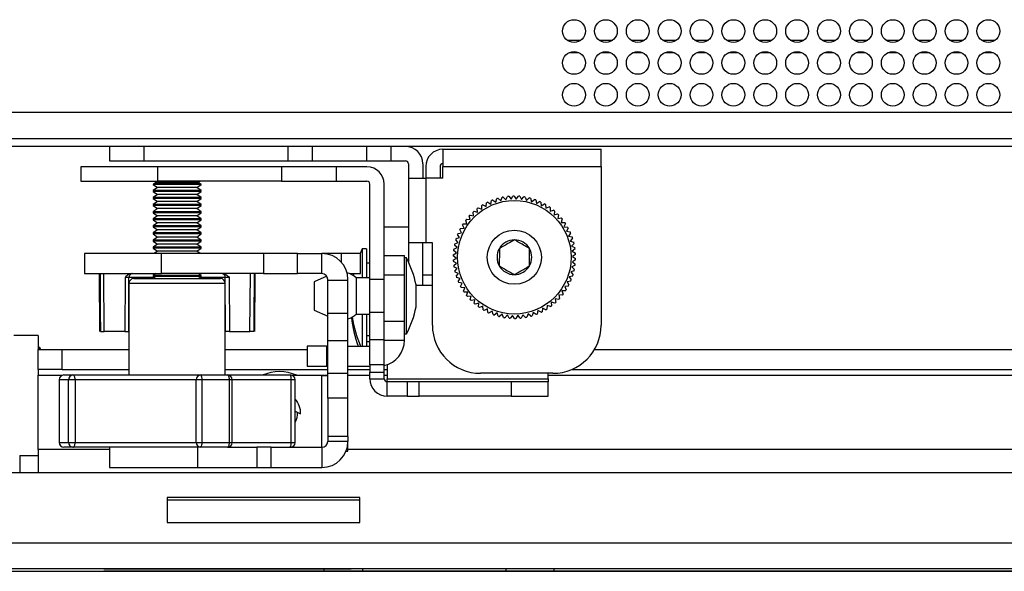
# Paper-space layout 'Sheet2' of a CAD drawing. Header units: millimetres. Extents: x 0 to 1118, y 0 to 864.
# Tile 90 of 232: x 343 to 387, y 591 to 615. Entities that reach past the tile are written whole.
import ezdxf

# ---------------------------------------------------------------- set-up
doc = ezdxf.new("R2010")
doc.units = ezdxf.units.MM

psp = doc.layouts.new('Sheet2')

# ---------------------------------------------------------------- linework, layer by layer
at = {"color": 8, "linetype": 'Continuous', "lineweight": 30}
for p, q in [((367.5349, 613.8711), (368.1349, 613.8711)), ((368.9349, 613.8711), (369.5349, 613.8711)), ((370.3349, 613.8711), (370.9349, 613.8711)), ((371.7349, 613.8711), (372.3349, 613.8711)), ((373.1349, 613.8711), (373.7349, 613.8711)), ((374.5349, 613.8711), (375.1349, 613.8711)), ((375.9349, 613.8711), (376.5349, 613.8711)), ((377.3349, 613.8711), (377.9349, 613.8711)), ((378.7349, 613.8711), (379.3349, 613.8711)), ((380.1349, 613.8711), (380.7349, 613.8711)), ((381.5349, 613.8711), (382.1349, 613.8711)), ((382.9349, 613.8711), (383.5349, 613.8711)), ((384.3349, 613.8711), (384.9349, 613.8711)), ((385.7349, 613.8711), (386.3349, 613.8711)), ((367.6265, 613.3256), (368.0434, 613.3256)), ((369.0265, 613.3256), (369.4434, 613.3256)), ((370.4265, 613.3256), (370.8434, 613.3256)), ((371.8265, 613.3256), (372.2434, 613.3256)), ((373.2265, 613.3256), (373.6434, 613.3256)), ((374.6265, 613.3256), (375.0434, 613.3256)), ((376.0265, 613.3256), (376.4434, 613.3256)), ((377.4265, 613.3256), (377.8434, 613.3256)), ((378.8265, 613.3256), (379.2434, 613.3256)), ((380.2265, 613.3256), (380.6434, 613.3256)), ((381.6265, 613.3256), (382.0434, 613.3256)), ((383.0265, 613.3256), (383.4434, 613.3256)), ((384.4265, 613.3256), (384.8434, 613.3256)), ((385.8265, 613.3256), (386.2434, 613.3256)), ((357.6097, 604.5015), (357.6097, 604.1246)), ((349.4024, 603.4472), (348.2851, 603.4472)), ((352.5199, 603.4472), (351.4025, 603.4472)), ((349.4683, 603.1857), (348.2858, 603.1857)), ((352.5191, 603.1857), (349.4683, 603.1857)), ((344.2922, 599.1505), (345.3581, 599.1505)), ((355.6584, 599.1505), (357.0171, 599.1505)), ((356.7631, 595.9891), (356.7631, 599.1399)), ((357.9027, 599.1505), (358.8691, 599.1505)), ((359.5016, 599.1505), (359.6286, 599.1505)), ((366.6983, 599.1505), (468.7049, 599.1505)), ((352.8208, 598.9524), (352.7011, 598.9524)), ((355.4131, 598.9524), (352.8208, 598.9524)), ((355.5855, 598.9524), (355.4131, 598.9524)), ((345.2195, 596.2007), (345.224, 596.2007)), ((352.7011, 596.2007), (352.8208, 596.2007)), ((352.8208, 596.2007), (355.4131, 596.2007)), ((355.4131, 596.2007), (355.5855, 596.2007)), ((343.4878, 595.6334), (343.4878, 594.8883)), ((347.4391, 595.8874), (344.2922, 595.8874)), ((477.5005, 595.8874), (357.9027, 595.8874)), ((348.3807, 590.6513), (348.3807, 590.6529)), ((348.3807, 590.5491), (348.3807, 590.5506)), ((356.8474, 590.6513), (356.8474, 590.6529)), ((356.8474, 590.6446), (356.8474, 590.5521)), ((356.8474, 590.5491), (356.8474, 590.5506)), ((358.5407, 590.6446), (358.5407, 590.5518)), ((364.8381, 590.6446), (364.8381, 590.5494)), ((366.9547, 590.6446), (366.9547, 590.549))]:
    psp.add_line(p, q, dxfattribs=at)
at = {"color": 7, "linetype": 'Continuous', "lineweight": 30}
for p, q in [((343.0349, 610.7045), (582.7892, 610.7045)), ((582.7892, 609.5378), (342.3683, 609.5378)), ((583.0249, 609.2045), (342.3683, 609.2045)), ((347.4366, 609.2045), (347.4366, 608.572)), ((348.9606, 608.572), (348.9606, 609.2045)), ((355.272, 609.2045), (355.272, 608.572)), ((356.3496, 608.572), (356.3496, 609.2045)), ((358.725, 609.2045), (358.725, 608.572)), ((359.8027, 608.572), (359.8027, 609.2045)), ((362.0789, 609.0775), (369.0266, 609.0775)), ((362.0789, 609.0775), (362.0789, 608.318)), ((369.0266, 608.318), (369.0266, 609.0775)), ((347.4366, 608.572), (348.9606, 608.572)), ((348.9606, 608.572), (355.272, 608.572)), ((355.272, 608.572), (356.3496, 608.572)), ((356.3496, 608.572), (358.725, 608.572)), ((358.725, 608.572), (359.8027, 608.572)), ((359.8027, 608.572), (360.4329, 608.572)), ((346.1691, 608.3089), (346.1691, 607.6765)), ((349.5558, 608.3089), (346.1691, 608.3089)), ((349.5558, 607.6765), (349.5558, 608.3089)), ((354.9902, 608.3089), (349.5558, 608.3089)), ((354.9902, 608.3089), (354.9902, 607.6765)), ((357.3849, 608.3089), (354.9902, 608.3089)), ((357.3849, 608.3089), (357.3849, 607.6765)), ((358.7421, 608.3089), (357.3849, 608.3089)), ((360.5599, 608.445), (360.5599, 607.8075)), ((361.1924, 608.445), (361.1924, 607.8075)), ((361.3194, 608.318), (361.3194, 607.8075)), ((361.9518, 608.318), (361.9518, 607.8075)), ((362.0789, 607.8075), (362.0789, 608.318)), ((362.0789, 608.318), (369.0266, 608.318)), ((369.0266, 608.318), (369.0266, 601.3542)), ((346.1691, 607.6765), (349.5558, 607.6765)), ((349.4026, 607.6765), (349.45, 607.6527)), ((349.45, 607.6527), (351.355, 607.6527)), ((354.9902, 607.6765), (349.5558, 607.6765)), ((351.355, 607.6527), (351.4024, 607.6765)), ((354.9902, 607.6765), (357.3849, 607.6765)), ((357.3849, 607.6765), (358.7421, 607.6765)), ((360.5599, 607.8075), (360.5599, 604.9711)), ((360.5599, 607.8075), (361.3194, 607.8075)), ((361.3194, 607.8075), (361.3194, 604.9711)), ((362.0789, 607.8075), (361.3194, 607.8075)), ((349.45, 607.5998), (349.3441, 607.5469)), ((349.3441, 607.5469), (349.3441, 607.5385)), ((351.4608, 607.5469), (349.3441, 607.5469)), ((349.3441, 607.5385), (349.5346, 607.4051)), ((351.3801, 607.5385), (349.3441, 607.5385)), ((349.5346, 607.4051), (349.3441, 607.2717)), ((349.3441, 607.2717), (349.3441, 607.227)), ((351.3801, 607.2717), (349.3441, 607.2717)), ((349.3441, 607.227), (349.5346, 607.0936)), ((351.3801, 607.227), (349.3441, 607.227)), ((349.45, 607.5998), (351.2823, 607.5998)), ((351.2041, 607.4051), (349.5346, 607.4051)), ((351.2703, 607.4051), (351.2041, 607.4051)), ((351.2703, 607.4051), (351.4608, 607.5385)), ((351.4608, 607.2717), (351.2703, 607.4051)), ((351.2703, 607.0936), (351.4608, 607.227)), ((351.2823, 607.5998), (351.355, 607.5998)), ((351.4608, 607.5469), (351.355, 607.5998)), ((351.4608, 607.5385), (351.3801, 607.5385)), ((351.4608, 607.2717), (351.3801, 607.2717)), ((351.4608, 607.227), (351.3801, 607.227)), ((351.4608, 607.5385), (351.4608, 607.5469)), ((351.4608, 607.227), (351.4608, 607.2717)), ((358.8691, 603.3705), (358.8691, 607.5495)), ((359.5016, 603.3705), (359.5016, 607.5495)), ((349.5346, 607.0936), (349.3441, 606.9602)), ((349.3441, 606.9602), (349.3441, 606.9154)), ((351.3801, 606.9602), (349.3441, 606.9602)), ((349.3441, 606.9154), (349.5346, 606.782)), ((351.3801, 606.9154), (349.3441, 606.9154)), ((349.5346, 606.782), (349.3441, 606.6486)), ((351.2041, 607.0936), (349.5346, 607.0936)), ((351.2041, 606.782), (349.5346, 606.782)), ((351.2703, 607.0936), (351.2041, 607.0936)), ((351.2703, 606.782), (351.2041, 606.782)), ((351.4608, 606.9602), (351.2703, 607.0936)), ((351.2703, 606.782), (351.4608, 606.9154)), ((351.4608, 606.6486), (351.2703, 606.782)), ((351.4608, 606.9602), (351.3801, 606.9602)), ((351.4608, 606.9154), (351.3801, 606.9154)), ((351.4608, 606.9154), (351.4608, 606.9602)), ((364.1818, 606.6726), (364.2138, 606.8303)), ((364.2651, 606.8502), (364.3954, 606.756)), ((364.3954, 606.756), (364.4414, 606.9101)), ((364.4943, 606.9254), (364.6156, 606.8198)), ((364.6156, 606.8198), (364.6753, 606.9692)), ((364.7293, 606.9797), (364.8407, 606.8637)), ((364.8407, 606.8637), (364.9135, 607.0071)), ((364.9682, 607.0128), (365.0688, 606.8872)), ((365.0688, 606.8872), (365.1542, 607.0236)), ((365.2091, 607.0243), (365.298, 606.8902)), ((365.298, 606.8902), (365.3953, 607.0183)), ((365.4501, 607.0141), (365.5267, 606.8726)), ((365.5267, 606.8726), (365.635, 606.9915)), ((365.6892, 606.9824), (365.7528, 606.8346)), ((365.7528, 606.8346), (365.8714, 606.9433)), ((365.9246, 606.9294), (365.9746, 606.7765)), ((365.9746, 606.7765), (366.1024, 606.8741)), ((366.1542, 606.8555), (366.1903, 606.6987)), ((366.1903, 606.6987), (366.3264, 606.7845)), ((366.3762, 606.7613), (366.3982, 606.6019)), ((349.3441, 606.6486), (349.3441, 606.6038)), ((351.3801, 606.6486), (349.3441, 606.6486)), ((349.3441, 606.6038), (349.5346, 606.4704)), ((351.3801, 606.6038), (349.3441, 606.6038)), ((349.5346, 606.4704), (349.3441, 606.337)), ((349.3441, 606.337), (349.3441, 606.2922)), ((351.3801, 606.337), (349.3441, 606.337)), ((351.2041, 606.4704), (349.5346, 606.4704)), ((351.2703, 606.4704), (351.2041, 606.4704)), ((351.2703, 606.4704), (351.4608, 606.6038)), ((351.4608, 606.337), (351.2703, 606.4704)), ((351.4608, 606.6486), (351.3801, 606.6486)), ((351.4608, 606.6038), (351.3801, 606.6038)), ((351.4608, 606.337), (351.3801, 606.337)), ((351.4608, 606.6038), (351.4608, 606.6486)), ((351.4608, 606.2922), (351.4608, 606.337)), ((363.4423, 606.3556), (363.5975, 606.3131)), ((363.5975, 606.3131), (363.5864, 606.4736)), ((363.6305, 606.5065), (363.7812, 606.4503)), ((363.7812, 606.4503), (363.7846, 606.6111)), ((363.8314, 606.6399), (363.9765, 606.5704)), ((363.9765, 606.5704), (363.9943, 606.7303)), ((364.0435, 606.7548), (364.1818, 606.6726)), ((366.3982, 606.6019), (366.5414, 606.6752)), ((366.5889, 606.6476), (366.5965, 606.4869)), ((366.5965, 606.4869), (366.7457, 606.547)), ((366.7906, 606.5153), (366.7837, 606.3546)), ((366.7837, 606.3546), (366.9377, 606.401)), ((366.9796, 606.3654), (366.9584, 606.2059)), ((349.3441, 606.2922), (349.5346, 606.1588)), ((351.3801, 606.2922), (349.3441, 606.2922)), ((349.5346, 606.1588), (349.3441, 606.0255)), ((349.3441, 606.0255), (349.3441, 605.9807)), ((351.3801, 606.0255), (349.3441, 606.0255)), ((349.3441, 605.9807), (349.5346, 605.8473)), ((351.3801, 605.9807), (349.3441, 605.9807)), ((351.2041, 606.1588), (349.5346, 606.1588)), ((351.2703, 606.1588), (351.2041, 606.1588)), ((351.2703, 606.1588), (351.4608, 606.2922)), ((351.4608, 606.0255), (351.2703, 606.1588)), ((351.2703, 605.8473), (351.4608, 605.9807)), ((351.4608, 606.2922), (351.3801, 606.2922)), ((351.4608, 606.0255), (351.3801, 606.0255)), ((351.4608, 605.9807), (351.3801, 605.9807)), ((351.4608, 605.9807), (351.4608, 606.0255)), ((363.1299, 605.8111), (363.0765, 605.9629)), ((363.1103, 606.0063), (363.2705, 605.9922)), ((363.2705, 605.9922), (363.231, 606.1482)), ((363.2685, 606.1884), (363.4268, 606.16)), ((363.4268, 606.16), (363.4014, 606.3189)), ((366.9584, 606.2059), (367.1159, 606.2384)), ((367.1544, 606.1992), (367.119, 606.0423)), ((367.119, 606.0423), (367.2788, 606.0605)), ((367.3136, 606.018), (367.2642, 605.8649)), ((349.5346, 605.8473), (349.3441, 605.7139)), ((349.3441, 605.7139), (349.3441, 605.6691)), ((351.3801, 605.7139), (349.3441, 605.7139)), ((349.3441, 605.6691), (349.5346, 605.5357)), ((351.3801, 605.6691), (349.3441, 605.6691)), ((349.5346, 605.5357), (349.3441, 605.4023)), ((351.2041, 605.8473), (349.5346, 605.8473)), ((351.2041, 605.5357), (349.5346, 605.5357)), ((351.2703, 605.8473), (351.2041, 605.8473)), ((351.2703, 605.5357), (351.2041, 605.5357)), ((351.4608, 605.7139), (351.2703, 605.8473)), ((351.2703, 605.5357), (351.4608, 605.6691)), ((351.4608, 605.4023), (351.2703, 605.5357)), ((351.4608, 605.7139), (351.3801, 605.7139)), ((351.4608, 605.6691), (351.3801, 605.6691)), ((351.4608, 605.6691), (351.4608, 605.7139)), ((360.5599, 605.6631), (359.5016, 605.6631)), ((362.9001, 605.4148), (362.8205, 605.5546)), ((362.8459, 605.6034), (363.0061, 605.6181)), ((363.0061, 605.6181), (362.9393, 605.7645)), ((362.969, 605.8108), (363.1299, 605.8111)), ((367.2642, 605.8649), (367.4251, 605.8687)), ((367.4559, 605.8232), (367.393, 605.6752)), ((367.393, 605.6752), (367.5536, 605.6646)), ((367.5802, 605.6165), (367.5043, 605.4747)), ((367.5043, 605.4747), (367.6632, 605.4498)), ((349.3441, 605.4023), (349.3441, 605.3575)), ((351.3801, 605.4023), (349.3441, 605.4023)), ((349.3441, 605.3575), (349.5346, 605.2241)), ((351.3801, 605.3575), (349.3441, 605.3575)), ((349.5346, 605.2241), (349.3441, 605.0907)), ((349.3441, 605.0907), (349.3441, 605.0459)), ((351.3801, 605.0907), (349.3441, 605.0907)), ((349.3441, 605.0459), (349.5346, 604.9126)), ((351.3801, 605.0459), (349.3441, 605.0459)), ((351.2041, 605.2241), (349.5346, 605.2241)), ((351.2703, 605.2241), (351.2041, 605.2241)), ((351.2703, 605.2241), (351.4608, 605.3575)), ((351.4608, 605.0907), (351.2703, 605.2241)), ((351.2703, 604.9126), (351.4608, 605.0459)), ((351.4608, 605.4023), (351.3801, 605.4023)), ((351.4608, 605.3575), (351.3801, 605.3575)), ((351.4608, 605.0907), (351.3801, 605.0907)), ((351.4608, 605.0459), (351.3801, 605.0459)), ((351.4608, 605.3575), (351.4608, 605.4023)), ((351.4608, 605.0459), (351.4608, 605.0907)), ((362.7447, 604.9839), (362.6414, 605.1072)), ((362.6577, 605.1597), (362.8127, 605.2028)), ((362.8127, 605.2028), (362.7209, 605.3349)), ((362.7418, 605.3858), (362.9001, 605.4148)), ((367.6855, 605.3995), (367.5972, 605.2651)), ((367.5972, 605.2651), (367.7532, 605.226)), ((367.7709, 605.1739), (367.6708, 605.0479)), ((367.6708, 605.0479), (367.8228, 604.995)), ((349.5346, 604.9126), (349.3441, 604.7792)), ((349.3441, 604.7792), (349.3441, 604.7344)), ((351.3801, 604.7792), (349.3441, 604.7792)), ((349.3441, 604.7344), (349.5346, 604.601)), ((351.3801, 604.7344), (349.3441, 604.7344)), ((349.5346, 604.601), (349.3925, 604.5015)), ((351.2041, 604.9126), (349.5346, 604.9126)), ((351.2041, 604.601), (349.5346, 604.601)), ((351.2703, 604.9126), (351.2041, 604.9126)), ((351.2703, 604.601), (351.2041, 604.601)), ((351.4608, 604.7792), (351.2703, 604.9126)), ((351.2703, 604.601), (351.4608, 604.7344)), ((351.4124, 604.5015), (351.2703, 604.601)), ((351.4608, 604.7792), (351.3801, 604.7792)), ((351.4608, 604.7344), (351.3801, 604.7344)), ((351.4608, 604.7344), (351.4608, 604.7792)), ((358.5357, 604.7106), (358.4422, 604.5015)), ((358.7142, 604.7106), (358.5357, 604.7106)), ((358.5357, 604.7106), (358.5357, 603.4292)), ((358.7142, 604.7106), (358.7142, 603.4292)), ((361.3194, 604.9711), (360.5599, 604.9711)), ((360.5599, 604.9711), (360.5599, 604.1309)), ((361.1924, 603.1019), (361.1924, 604.9711)), ((361.6157, 604.9711), (361.3194, 604.9711)), ((361.6157, 601.3542), (361.6157, 604.9711)), ((362.6687, 604.5321), (362.5451, 604.635)), ((362.5518, 604.6896), (362.6966, 604.7597)), ((362.6966, 604.7597), (362.5826, 604.8733)), ((362.5942, 604.927), (362.7447, 604.9839)), ((367.8357, 604.9416), (367.7248, 604.8251)), ((367.7248, 604.8251), (367.8713, 604.7587)), ((367.8794, 604.7044), (367.7585, 604.5983)), ((367.7585, 604.5983), (367.8985, 604.5191)), ((346.3279, 604.5015), (346.3279, 603.6158)), ((349.7146, 604.5015), (346.3279, 604.5015)), ((349.7146, 603.6158), (349.7146, 604.5015)), ((354.193, 604.5015), (349.7146, 604.5015)), ((354.193, 604.5015), (354.193, 603.6158)), ((355.6897, 604.5015), (354.193, 604.5015)), ((355.6897, 603.6158), (355.6897, 604.5015)), ((355.6897, 604.5015), (356.7631, 604.5015)), ((356.7631, 603.6158), (356.7631, 604.5015)), ((357.6097, 604.5015), (356.7631, 604.5015)), ((358.4564, 604.5015), (357.6097, 604.5015)), ((358.4564, 603.6158), (358.4564, 604.5015)), ((359.5016, 604.4134), (360.3872, 604.4134)), ((360.3872, 603.5667), (360.3872, 604.4134)), ((360.4719, 604.3033), (360.3872, 604.3033)), ((360.4719, 600.9675), (360.4719, 604.3033)), ((362.6614, 604.3029), (362.5291, 604.3943)), ((362.5308, 604.4493), (362.6687, 604.5321)), ((362.5315, 604.2081), (362.6614, 604.3029)), ((367.9024, 604.223), (367.7645, 604.1402)), ((367.9017, 604.4642), (367.7718, 604.3693)), ((367.7718, 604.3693), (367.9041, 604.2779)), ((358.8691, 604.0756), (358.7142, 604.0756)), ((362.6747, 604.074), (362.5347, 604.1532)), ((362.5538, 603.9679), (362.6747, 604.074)), ((362.7084, 603.8472), (362.5619, 603.9135)), ((362.5975, 603.7307), (362.7084, 603.8472)), ((367.839, 603.7452), (367.6885, 603.6884)), ((367.8814, 603.9827), (367.7366, 603.9126)), ((367.7366, 603.9126), (367.8506, 603.799)), ((367.7645, 604.1402), (367.8881, 604.0373)), ((346.3279, 603.6158), (349.7146, 603.6158)), ((346.9735, 603.6158), (346.9956, 601.0758)), ((347.2016, 601.0758), (347.1826, 603.6158)), ((348.1157, 603.448), (348.1054, 601.0758)), ((348.2747, 601.0758), (348.2851, 603.4472)), ((348.4975, 603.3974), (349.5617, 603.3974)), ((349.4626, 603.6158), (349.3441, 603.5329)), ((349.3441, 603.5329), (349.3441, 603.4881)), ((351.3801, 603.5329), (349.3441, 603.5329)), ((349.3441, 603.4881), (349.4736, 603.3974)), ((351.3801, 603.4881), (349.3441, 603.4881)), ((349.5617, 603.3974), (352.3075, 603.3974)), ((354.193, 603.6158), (349.7146, 603.6158)), ((351.3313, 603.3974), (351.4608, 603.4881)), ((351.4608, 603.5329), (351.3423, 603.6158)), ((351.4608, 603.5329), (351.3801, 603.5329)), ((351.4608, 603.4881), (351.3801, 603.4881)), ((351.4608, 603.4881), (351.4608, 603.5329)), ((352.5302, 601.0758), (352.5199, 603.4472)), ((352.6892, 603.448), (352.6995, 601.0758)), ((353.6033, 601.0758), (353.6223, 603.6158)), ((353.8093, 601.0758), (353.8315, 603.6158)), ((354.193, 603.6158), (355.6897, 603.6158)), ((356.7631, 603.6158), (355.6897, 603.6158)), ((356.9733, 603.5044), (356.4248, 603.2535)), ((357.0171, 603.3282), (357.0171, 603.3618)), ((357.0171, 603.3282), (357.9027, 603.3282)), ((357.0171, 601.8828), (357.0171, 603.3282)), ((357.9027, 603.3282), (357.9027, 603.3618)), ((357.9027, 601.8828), (357.9027, 603.3282)), ((357.9837, 603.6158), (358.4564, 603.6158)), ((358.1601, 603.6158), (358.1419, 603.5308)), ((358.8691, 603.4292), (358.2705, 603.4292)), ((358.2705, 603.4292), (358.2705, 601.8417)), ((358.8691, 603.3705), (359.5016, 603.3705)), ((358.8691, 601.9251), (358.8691, 603.3705)), ((359.5016, 603.5667), (360.3872, 603.5667)), ((359.5016, 601.9251), (359.5016, 603.3705)), ((360.3872, 601.5347), (360.3872, 603.5667)), ((361.6157, 603.5464), (361.1924, 603.5464)), ((362.7623, 603.6243), (362.6104, 603.6772)), ((362.6623, 603.4983), (362.7623, 603.6243)), ((362.836, 603.4072), (362.68, 603.4463)), ((362.7477, 603.2728), (362.836, 603.4072)), ((367.7755, 603.5125), (367.6205, 603.4694)), ((367.6205, 603.4694), (367.7123, 603.3373)), ((367.6885, 603.6884), (367.7918, 603.565)), ((348.2858, 603.1857), (348.2858, 599.1641)), ((352.5191, 599.1641), (352.5191, 603.1857)), ((356.4248, 603.2535), (356.4248, 602.0173)), ((360.8986, 602.1528), (360.8986, 603.118)), ((361.6157, 603.1019), (360.8986, 603.1019)), ((362.9289, 603.1975), (362.77, 603.2225)), ((362.853, 603.0557), (362.9289, 603.1975)), ((363.0402, 602.9971), (362.8796, 603.0076)), ((362.9772, 602.849), (363.0402, 602.9971)), ((367.5873, 603.0689), (367.4271, 603.0541)), ((367.4271, 603.0541), (367.4939, 602.9077)), ((367.6914, 603.2865), (367.5331, 603.2574)), ((367.5331, 603.2574), (367.6127, 603.1176)), ((363.1689, 602.8074), (363.0081, 602.8035)), ((363.1196, 602.6543), (363.1689, 602.8074)), ((363.3142, 602.63), (363.1544, 602.6117)), ((363.2788, 602.473), (363.3142, 602.63)), ((363.4748, 602.4663), (363.3173, 602.4338)), ((363.4536, 602.3068), (363.4748, 602.4663)), ((367.1647, 602.4838), (367.0064, 602.5122)), ((367.0064, 602.5122), (367.0318, 602.3534)), ((367.3229, 602.6659), (367.1627, 602.68)), ((367.1627, 602.68), (367.2022, 602.5241)), ((367.4642, 602.8615), (367.3033, 602.8611)), ((367.3033, 602.8611), (367.3567, 602.7093)), ((356.4248, 602.0173), (357.0171, 601.7464)), ((363.6494, 602.3177), (363.4954, 602.2712)), ((363.6426, 602.157), (363.6494, 602.3177)), ((363.8367, 602.1853), (363.6875, 602.1252)), ((363.8442, 602.0247), (363.8367, 602.1853)), ((364.035, 602.0703), (363.8918, 601.9971)), ((364.057, 601.9109), (364.035, 602.0703)), ((366.4567, 602.1018), (366.4389, 601.9419)), ((366.6018, 602.0323), (366.4567, 602.1018)), ((366.652, 602.2219), (366.6486, 602.0611)), ((366.8027, 602.1657), (366.652, 602.2219)), ((366.9909, 602.3167), (366.8357, 602.3591)), ((366.8357, 602.3591), (366.8468, 602.1986)), ((357.0171, 601.8828), (357.9027, 601.8828)), ((357.0171, 600.6854), (357.0171, 601.8828)), ((357.9027, 600.6854), (357.9027, 601.8828)), ((358.2705, 601.8417), (358.8691, 601.8417)), ((358.5357, 601.8417), (358.5357, 600.4341)), ((358.7142, 601.8417), (358.7142, 600.4341)), ((358.8691, 601.9251), (359.5016, 601.9251)), ((358.8691, 600.7278), (358.8691, 601.9251)), ((359.5016, 600.7278), (359.5016, 601.9251)), ((364.2429, 601.9735), (364.1068, 601.8877)), ((364.279, 601.8168), (364.2429, 601.9735)), ((364.4586, 601.8957), (364.3308, 601.7981)), ((364.5086, 601.7429), (364.4586, 601.8957)), ((364.6804, 601.8376), (364.5618, 601.7289)), ((364.7439, 601.6898), (364.6804, 601.8376)), ((364.9065, 601.7996), (364.7982, 601.6807)), ((364.9831, 601.6581), (364.9065, 601.7996)), ((365.1352, 601.782), (365.0379, 601.6539)), ((365.2241, 601.648), (365.1352, 601.782)), ((365.3644, 601.785), (365.279, 601.6487)), ((365.465, 601.6595), (365.3644, 601.785)), ((365.5925, 601.8085), (365.5197, 601.6651)), ((365.7039, 601.6925), (365.5925, 601.8085)), ((365.8176, 601.8524), (365.7579, 601.703)), ((365.9389, 601.7468), (365.8176, 601.8524)), ((366.0378, 601.9163), (365.9917, 601.7621)), ((366.1681, 601.822), (366.0378, 601.9163)), ((366.2514, 601.9996), (366.2194, 601.842)), ((366.3897, 601.9174), (366.2514, 601.9996)), ((359.5016, 601.5347), (360.3872, 601.5347)), ((360.3872, 600.6881), (360.3872, 601.5347)), ((344.2922, 600.8996), (343.2338, 600.8996)), ((344.2922, 600.8996), (344.2922, 600.2901)), ((348.1054, 601.0758), (347.2016, 601.0758)), ((348.1054, 601.0758), (348.2747, 601.0758)), ((348.2858, 601.0758), (348.2747, 601.0758)), ((352.5302, 601.0758), (352.5191, 601.0758)), ((352.6995, 601.0758), (352.5302, 601.0758)), ((352.6995, 601.0758), (353.6033, 601.0758)), ((358.7142, 600.9006), (358.8691, 600.9006)), ((358.8691, 600.7278), (359.5016, 600.7278)), ((358.8691, 599.6048), (358.8691, 600.7278)), ((359.5016, 599.6048), (359.5016, 600.7278)), ((360.3872, 600.9675), (360.4719, 600.9675)), ((344.3768, 600.3704), (344.2922, 600.3704)), ((344.2922, 599.4045), (344.2922, 600.2901)), ((344.2922, 600.2901), (345.3505, 600.2901)), ((344.4193, 600.2901), (344.3768, 600.3704)), ((344.3768, 600.2901), (344.3768, 600.3704)), ((345.3505, 599.4045), (345.3505, 600.2901)), ((345.3505, 600.2901), (348.2858, 600.2901)), ((352.5191, 600.2901), (356.1149, 600.2901)), ((356.9616, 600.4341), (356.1149, 600.4341)), ((356.1149, 600.4341), (356.1149, 599.5485)), ((356.9616, 600.4341), (356.9616, 599.5485)), ((356.9616, 600.4341), (357.0171, 600.4341)), ((357.0171, 600.6854), (357.9027, 600.6854)), ((357.0171, 599.2401), (357.0171, 600.6854)), ((357.9027, 599.2401), (357.9027, 600.6854)), ((357.9027, 600.4341), (358.8691, 600.4341)), ((358.7142, 600.6368), (358.8691, 600.6368)), ((359.5016, 600.6881), (360.3872, 600.6881)), ((368.7397, 600.2901), (466.6635, 600.2901)), ((356.1149, 599.5485), (356.9616, 599.5485)), ((356.9616, 599.5485), (357.0171, 599.5485)), ((357.9027, 599.5485), (358.8691, 599.5485)), ((359.5016, 599.6048), (358.8691, 599.6048)), ((358.8691, 599.6048), (358.8691, 599.2824)), ((359.5016, 599.2824), (359.5016, 599.6048)), ((359.6286, 599.614), (359.6286, 598.9956)), ((345.3505, 599.4045), (344.2922, 599.4045)), ((344.2922, 599.4045), (344.2922, 599.1505)), ((344.2922, 595.8874), (344.2922, 599.1505)), ((345.3505, 599.4045), (348.2858, 599.4045)), ((345.4312, 599.1641), (345.8268, 599.1641)), ((345.8268, 599.1641), (351.4477, 599.1641)), ((351.4477, 599.1641), (352.6091, 599.1641)), ((352.5191, 599.4045), (357.0171, 599.4045)), ((352.6091, 599.1641), (355.3738, 599.1641)), ((356.7631, 599.1399), (355.472, 599.1399)), ((356.7631, 599.1399), (357.0171, 599.1399)), ((357.0171, 599.2401), (357.9027, 599.2401)), ((357.0171, 598.1515), (357.0171, 599.2401)), ((357.9027, 599.4045), (358.8691, 599.4045)), ((357.9027, 598.1515), (357.9027, 599.2401)), ((358.8691, 599.2824), (359.5016, 599.2824)), ((358.8691, 598.9956), (358.8691, 599.2824)), ((358.8691, 598.9956), (359.5016, 598.9956)), ((359.5016, 599.4045), (359.6286, 599.4045)), ((359.5016, 598.9956), (359.5016, 599.2824)), ((359.6286, 598.9956), (366.6983, 598.9956)), ((359.6286, 598.8686), (359.6286, 598.9956)), ((366.9099, 599.2375), (363.7324, 599.2375)), ((366.6983, 598.9956), (366.6983, 599.2375)), ((366.6983, 598.9956), (366.6983, 598.8686)), ((367.7339, 599.4045), (467.6693, 599.4045)), ((345.2195, 598.9524), (345.2195, 596.2007)), ((345.224, 598.9524), (345.2195, 598.9524)), ((345.6361, 598.9524), (345.224, 598.9524)), ((345.224, 598.9524), (345.224, 596.2007)), ((345.6361, 596.2007), (345.6361, 598.9524)), ((345.9226, 598.9524), (345.6361, 598.9524)), ((351.2397, 598.9524), (345.9226, 598.9524)), ((345.9226, 598.9524), (345.9226, 596.2007)), ((351.2397, 596.2007), (351.2397, 598.9524)), ((351.4912, 598.9524), (351.2397, 598.9524)), ((351.4912, 598.9524), (351.4912, 596.2007)), ((352.7011, 598.9524), (351.4912, 598.9524)), ((352.7011, 596.2007), (352.7011, 598.9524)), ((352.8208, 596.2007), (352.8208, 598.9524)), ((355.4131, 596.2007), (355.4131, 598.9524)), ((355.5855, 596.2007), (355.5855, 598.9524)), ((359.6286, 598.2361), (359.6286, 598.8686)), ((360.5025, 598.8686), (359.6286, 598.8686)), ((360.5025, 598.8686), (360.5025, 598.2361)), ((361.0347, 598.8686), (360.5025, 598.8686)), ((361.0347, 598.2361), (361.0347, 598.8686)), ((365.0814, 598.8686), (361.0347, 598.8686)), ((365.0814, 598.8686), (365.0814, 598.2361)), ((366.6983, 598.8686), (365.0814, 598.8686)), ((366.6983, 598.2361), (366.6983, 598.8686)), ((357.9027, 598.1515), (357.0171, 598.1515)), ((357.0171, 598.1515), (357.0171, 596.4581)), ((357.9027, 596.4581), (357.9027, 598.1515)), ((360.5025, 598.2361), (359.6286, 598.2361)), ((360.5025, 598.2361), (361.0347, 598.2361)), ((365.0814, 598.2361), (361.0347, 598.2361)), ((365.0814, 598.2361), (366.6983, 598.2361)), ((355.5855, 597.5804), (355.8271, 597.4556)), ((357.9027, 596.4581), (357.0171, 596.4581)), ((357.0171, 596.4581), (357.0171, 596.2431)), ((357.9027, 596.4581), (357.9027, 596.2431)), ((345.224, 596.2007), (345.6361, 596.2007)), ((345.8268, 595.9891), (345.4312, 595.9891)), ((345.6361, 596.2007), (345.9226, 596.2007)), ((351.4477, 595.9891), (345.8268, 595.9891)), ((345.9226, 596.2007), (351.2397, 596.2007)), ((347.4391, 595.9891), (347.4391, 595.1035)), ((351.2397, 596.2007), (351.4912, 596.2007)), ((351.2943, 595.9891), (351.2943, 595.1035)), ((352.6091, 595.9891), (351.4477, 595.9891)), ((351.4912, 596.2007), (352.7011, 596.2007)), ((352.6091, 595.9891), (353.9015, 595.9891)), ((353.9015, 595.9891), (353.9015, 595.1035)), ((354.5385, 595.9891), (353.9015, 595.9891)), ((354.5385, 595.1035), (354.5385, 595.9891)), ((354.5385, 595.9891), (356.7631, 595.9891)), ((356.7631, 595.9891), (356.7631, 595.1035)), ((357.9027, 596.2431), (357.0171, 596.2431)), ((357.9027, 595.8231), (357.9027, 596.2409)), ((343.4878, 595.6334), (344.2922, 595.6334)), ((344.2922, 595.8874), (344.2922, 594.8883)), ((357.8225, 595.8231), (357.9027, 595.8231)), ((347.4391, 595.1035), (351.2943, 595.1035)), ((351.2943, 595.1035), (353.9015, 595.1035)), ((353.9015, 595.1035), (354.5385, 595.1035)), ((354.5385, 595.1035), (356.7631, 595.1035)), ((339.6389, 594.8883), (495.7642, 594.8883)), ((349.9682, 593.7876), (349.9682, 592.6869)), ((358.4349, 593.7876), (349.9682, 593.7876)), ((358.4349, 593.787), (349.9682, 593.787)), ((358.4349, 592.6869), (358.4349, 593.7876)), ((349.9682, 593.6733), (358.4349, 593.6733)), ((358.4349, 593.6727), (349.9682, 593.6727)), ((349.9682, 592.6869), (358.4349, 592.6869)), ((338.5382, 591.7945), (496.8649, 591.7945)), ((496.8649, 590.6542), (338.5382, 590.6542)), ((338.5382, 590.5408), (407.6455, 590.5408)), ((338.6686, 590.5521), (356.8474, 590.5521)), ((394.5088, 590.6446), (340.7395, 590.6446)), ((348.3807, 590.6529), (356.8474, 590.6529)), ((356.8474, 590.6513), (348.3807, 590.6513)), ((348.3807, 590.5506), (356.8474, 590.5506)), ((356.8474, 590.5491), (348.3807, 590.5491)), ((364.8381, 590.5494), (358.5407, 590.5518)), ((394.5088, 590.549), (366.9547, 590.549))]:
    psp.add_line(p, q, dxfattribs=at)
at = {"color": 7, "linetype": 'Continuous', "lineweight": 30, "flags": 128}
for points in [[(347.0154, 603.6158), (347.0179, 603.2772), (347.0279, 601.9226), (347.0342, 601.0758)], [(353.7896, 603.6158), (353.7871, 603.2772), (353.777, 601.9226), (353.7707, 601.0758)], [(345.9226, 598.9524), (345.9208, 598.9937), (345.9153, 599.0334), (345.9065, 599.07), (345.8945, 599.1021), (345.88, 599.1284), (345.8634, 599.148), (345.8455, 599.16), (345.8268, 599.1641)], [(352.7011, 598.9524), (352.6993, 598.9937), (352.6941, 599.0334), (352.6856, 599.07), (352.6741, 599.1021), (352.6602, 599.1284), (352.6443, 599.148), (352.6271, 599.16), (352.6091, 599.1641)], [(345.8268, 595.9891), (345.8455, 595.9931), (345.8634, 596.0052), (345.88, 596.0247), (345.8945, 596.0511), (345.9065, 596.0831), (345.9153, 596.1197), (345.9208, 596.1594), (345.9226, 596.2007)], [(352.6091, 595.9891), (352.6271, 595.9931), (352.6443, 596.0052), (352.6602, 596.0247), (352.6741, 596.0511), (352.6856, 596.0831), (352.6941, 596.1197), (352.6993, 596.1594), (352.7011, 596.2007)], [(348.3807, 590.6513), (348.0118, 590.6514), (347.679, 590.6515), (347.4149, 590.6517), (347.2453, 590.6519), (347.1869, 590.6521), (347.2453, 590.6524), (347.4149, 590.6526), (347.679, 590.6528), (348.0118, 590.6529), (348.3807, 590.6529)], [(348.3807, 590.5491), (348.0118, 590.5491), (347.679, 590.5492), (347.4149, 590.5494), (347.2453, 590.5496), (347.1869, 590.5499), (347.2453, 590.5501), (347.4149, 590.5503), (347.679, 590.5505), (348.0118, 590.5506), (348.3807, 590.5506)], [(356.8474, 590.6529), (357.2163, 590.6529), (357.5491, 590.6528), (357.8132, 590.6526), (357.9827, 590.6524), (358.0412, 590.6521), (357.9827, 590.6519), (357.8132, 590.6517), (357.5491, 590.6515), (357.2163, 590.6514), (356.8474, 590.6513)], [(358.5407, 590.5518), (358.3453, 590.5519), (358.1434, 590.5519), (357.936, 590.552), (357.7239, 590.552), (357.5081, 590.5521), (357.2894, 590.5521), (357.0689, 590.5521), (356.8474, 590.5521)], [(356.8474, 590.5506), (357.2163, 590.5506), (357.5491, 590.5505), (357.8132, 590.5503), (357.9827, 590.5501), (358.0412, 590.5499), (357.9827, 590.5496), (357.8132, 590.5494), (357.5491, 590.5492), (357.2163, 590.5491), (356.8474, 590.5491)], [(366.9547, 590.549), (366.6779, 590.549), (366.4022, 590.549), (366.1289, 590.5491), (365.8591, 590.5491), (365.594, 590.5492), (365.3347, 590.5492), (365.0824, 590.5493), (364.8381, 590.5494)]]:
    psp.add_lwpolyline(points, dxfattribs=at)
at = {"color": 7, "linetype": 'Continuous', "lineweight": 30}
for centre, radius in [((367.8349, 614.2711), 0.5), ((369.2349, 614.2711), 0.5), ((370.6349, 614.2711), 0.5), ((372.0349, 614.2711), 0.5), ((373.4349, 614.2711), 0.5), ((374.8349, 614.2711), 0.5), ((376.2349, 614.2711), 0.5), ((377.6349, 614.2711), 0.5), ((379.0349, 614.2711), 0.5), ((380.4349, 614.2711), 0.5), ((381.8349, 614.2711), 0.5), ((383.2349, 614.2711), 0.5), ((384.6349, 614.2711), 0.5), ((386.0349, 614.2711), 0.5), ((367.8349, 612.8711), 0.5), ((369.2349, 612.8711), 0.5), ((370.6349, 612.8711), 0.5), ((372.0349, 612.8711), 0.5), ((373.4349, 612.8711), 0.5), ((374.8349, 612.8711), 0.5), ((376.2349, 612.8711), 0.5), ((377.6349, 612.8711), 0.5), ((379.0349, 612.8711), 0.5), ((380.4349, 612.8711), 0.5), ((381.8349, 612.8711), 0.5), ((383.2349, 612.8711), 0.5), ((384.6349, 612.8711), 0.5), ((386.0349, 612.8711), 0.5), ((367.8349, 611.4711), 0.5), ((369.2349, 611.4711), 0.5), ((370.6349, 611.4711), 0.5), ((372.0349, 611.4711), 0.5), ((373.4349, 611.4711), 0.5), ((374.8349, 611.4711), 0.5), ((376.2349, 611.4711), 0.5), ((377.6349, 611.4711), 0.5), ((379.0349, 611.4711), 0.5), ((380.4349, 611.4711), 0.5), ((381.8349, 611.4711), 0.5), ((383.2349, 611.4711), 0.5), ((384.6349, 611.4711), 0.5), ((386.0349, 611.4711), 0.5), ((365.2166, 604.3361), 2.4934), ((365.2166, 604.3361), 1.1887)]:
    psp.add_circle(centre, radius, dxfattribs=at)
for centre, radius, start, end in [((360.4329, 608.445), 0.7595, 0, 90), ((362.0789, 608.318), 0.7595, 90, 180), ((360.4329, 608.445), 0.127, 0, 90), ((358.7421, 607.5495), 0.7595, 0, 90), ((362.0789, 608.318), 0.127, 90, 180), ((349.4041, 607.6263), 0.0529, 330, 30), ((351.4008, 607.6263), 0.0529, 150, 210), ((358.7421, 607.5495), 0.127, 0, 90), ((365.2166, 604.3361), 2.6882, 110.73042, 111.90239), ((365.2166, 604.3361), 2.6882, 105.58757, 106.75953), ((365.2166, 604.3361), 2.6882, 100.44471, 101.61667), ((365.2166, 604.3361), 2.6882, 95.30185, 96.47381), ((365.2166, 604.3361), 2.6882, 90.159, 91.33096), ((365.2166, 604.3361), 2.6882, 85.01614, 86.1881), ((365.2166, 604.3361), 2.6882, 79.87328, 81.04524), ((365.2166, 604.3361), 2.6882, 74.73042, 75.90239), ((365.2166, 604.3361), 2.6882, 69.58757, 70.75953), ((365.2166, 604.3361), 2.6882, 64.44471, 65.61667), ((365.2166, 604.3361), 2.6882, 131.30185, 132.47381), ((365.2166, 604.3361), 2.6882, 126.159, 127.33096), ((365.2166, 604.3361), 2.6882, 121.01614, 122.1881), ((365.2166, 604.3361), 2.6882, 115.87328, 117.04524), ((365.2166, 604.3361), 2.6882, 59.30185, 60.47381), ((365.2166, 604.3361), 2.6882, 54.159, 55.33096), ((365.2166, 604.3361), 2.6882, 49.01614, 50.1881), ((365.2166, 604.3361), 2.6882, 141.58757, 142.75953), ((365.2166, 604.3361), 2.6882, 136.44471, 137.61667), ((365.2166, 604.3361), 2.6882, 43.87328, 45.04524), ((365.2166, 604.3361), 2.6882, 38.73042, 39.90239), ((365.2166, 604.3361), 2.6882, 151.87328, 153.04524), ((365.2166, 604.3361), 2.6882, 146.73042, 147.90239), ((365.2166, 604.3361), 2.6882, 33.58757, 34.75953), ((365.2166, 604.3361), 2.6882, 28.44471, 29.61667), ((365.2166, 604.3361), 2.6882, 162.159, 163.33096), ((365.2166, 604.3361), 2.6882, 157.01614, 158.1881), ((365.2166, 604.3361), 0.7638, 89.88783, 149.88783), ((365.2166, 604.3361), 0.7638, 29.88783, 89.88783), ((365.2166, 604.3361), 2.6882, 23.30185, 24.47381), ((365.2166, 604.3361), 2.6882, 18.159, 19.33096), ((365.2166, 604.3361), 2.6882, 172.44471, 173.61667), ((365.2166, 604.3361), 2.6882, 167.30185, 168.47381), ((365.2166, 604.3361), 0.7638, 149.88783, 209.88783), ((365.2166, 604.3361), 0.7638, 329.88783, 29.88783), ((365.2166, 604.3361), 2.6882, 13.01614, 14.1881), ((365.2166, 604.3361), 2.6882, 7.87328, 9.04524), ((356.7631, 603.3618), 1.1396, 0, 90), ((356.7465, 602.2926), 4.2333, 11.24319, 28.35764), ((365.2166, 604.3361), 2.6882, 177.58757, 178.75953), ((365.2166, 604.3361), 2.6882, 182.73042, 183.90239), ((365.2166, 604.3361), 2.6882, 2.73042, 3.90239), ((365.2166, 604.3361), 2.6882, 357.58757, 358.75953), ((365.2166, 604.3361), 2.6882, 187.87328, 189.04524), ((365.2166, 604.3361), 2.6882, 193.01614, 194.1881), ((365.2166, 604.3361), 0.7638, 209.88783, 269.88783), ((365.2166, 604.3361), 0.7638, 269.88783, 329.88783), ((365.2166, 604.3361), 2.6882, 347.30185, 348.47381), ((365.2166, 604.3361), 2.6882, 352.44471, 353.61667), ((348.4544, 603.4465), 0.1693, 90, 179.75), ((348.4975, 603.1857), 0.2117, 90, 180), ((352.3075, 603.1857), 0.2117, 0, 90), ((352.3505, 603.4465), 0.1693, 0.25, 90), ((356.7631, 603.3618), 0.254, 0, 90), ((357.6008, 602.7137), 0.98, 46.88874, 74.44651), ((365.2166, 604.3361), 2.6882, 198.159, 199.33096), ((365.2166, 604.3361), 2.6882, 337.01614, 338.1881), ((365.2166, 604.3361), 2.6882, 342.159, 343.33096), ((365.2166, 604.3361), 2.6882, 203.30185, 204.47381), ((365.2166, 604.3361), 2.6882, 208.44471, 209.61667), ((365.2166, 604.3361), 2.6882, 326.73042, 327.90239), ((365.2166, 604.3361), 2.6882, 331.87328, 333.04524), ((365.2166, 604.3361), 2.6882, 213.58757, 214.75953), ((365.2166, 604.3361), 2.6882, 218.73042, 219.90239), ((365.2166, 604.3361), 2.6882, 223.87328, 225.04524), ((365.2166, 604.3361), 2.6882, 316.44471, 317.61667), ((365.2166, 604.3361), 2.6882, 321.58757, 322.75953), ((356.7465, 602.9782), 4.2333, 331.64236, 348.75681), ((365.2166, 604.3361), 2.6882, 229.01614, 230.1881), ((365.2166, 604.3361), 2.6882, 234.159, 235.33096), ((365.2166, 604.3361), 2.6882, 239.30185, 240.47381), ((365.2166, 604.3361), 2.6882, 301.01614, 302.1881), ((365.2166, 604.3361), 2.6882, 306.159, 307.33096), ((365.2166, 604.3361), 2.6882, 311.30185, 312.47381), ((357.6008, 602.5571), 0.98, 287.94164, 313.11126), ((363.2156, 602.2195), 5.1787, 185.83193, 200.16724), ((363.2156, 602.4833), 5.1787, 188.57939, 203.30937), ((365.2166, 604.3361), 2.6882, 244.44471, 245.61667), ((365.2166, 604.3361), 2.6882, 249.58757, 250.75953), ((365.2166, 604.3361), 2.6882, 254.73042, 255.90239), ((365.2166, 604.3361), 2.6882, 259.87328, 261.04524), ((365.2166, 604.3361), 2.6882, 265.01614, 266.1881), ((365.2166, 604.3361), 2.6882, 270.159, 271.33096), ((365.2166, 604.3361), 2.6882, 275.30185, 276.47381), ((365.2166, 604.3361), 2.6882, 280.44471, 281.61667), ((365.2166, 604.3361), 2.6882, 285.58757, 286.75953), ((365.2166, 604.3361), 2.6882, 290.73042, 291.90239), ((365.2166, 604.3361), 2.6882, 295.87328, 297.04524), ((363.7324, 601.3542), 2.1167, 180, 270), ((366.9099, 601.3542), 2.1167, 270, 0), ((359.2476, 600.6881), 1.1396, 282.8784, 0), ((345.4334, 598.9546), 0.2094, 90.62735, 180.6107), ((345.8378, 598.9624), 0.202, 93.1456, 182.83483), ((351.4495, 598.9542), 0.2099, 90.50801, 180.49563), ((351.2013, 599.0031), 0.2943, 350.08561, 33.16755), ((352.6091, 598.9524), 0.2117, 0, 90), ((354.9004, 597.4815), 1.833, 65.57336, 114.42664), ((355.3738, 598.9524), 0.2117, 0, 90), ((355.0984, 599.0035), 0.3187, 350.77594, 30.24996), ((359.6286, 598.9956), 0.7595, 180, 270), ((359.6286, 598.9956), 0.127, 180, 270), ((354.9004, 597.4815), 0.9271, 358.39845, 42.35919), ((354.9004, 597.4815), 0.7959, 329.40441, 3.09238), ((345.4312, 596.2007), 0.2117, 180, 270), ((345.4334, 596.1985), 0.2094, 179.38863, 269.37332), ((345.8378, 596.1907), 0.202, 177.16448, 266.85509), ((351.4495, 596.1989), 0.2099, 179.5037, 269.49266), ((351.2013, 596.1501), 0.2943, 326.83186, 9.91499), ((352.6091, 596.2007), 0.2117, 270, 0), ((355.3738, 596.2007), 0.2117, 270, 0), ((355.0985, 596.1496), 0.3187, 329.74949, 9.22462), ((356.7631, 596.2431), 1.1396, 270, 0), ((356.7631, 596.2431), 0.254, 270, 0)]:
    psp.add_arc(centre, radius, start, end, dxfattribs=at)
for centre, major_axis, start_param, end_param in [((348.1157, 603.4465), (0.1693, 0.0007), 6.2831092, 7.8538674), ((352.6892, 603.4465), (0.1693, -0.0007), 1.5709106, 3.1416688)]:
    psp.add_ellipse(centre, major_axis=major_axis, ratio=0.0087258, start_param=start_param, end_param=end_param, dxfattribs=at)
for points, knots in [([(349.4975, 608.3089), (349.4429, 608.3089), (349.3285, 608.3089), (349.2088, 608.3089), (349.1296, 608.3089), (349.1223, 608.3089), (349.1187, 608.3089)], [0, 0, 0, 0, 0.2347304, 0.4915976, 0.7484701, 1, 1, 1, 1]), ([(365.2181, 605.0999), (365.1233, 605.0454), (364.9611, 604.9522), (364.7253, 604.8167), (364.6079, 604.7492), (364.5559, 604.7193)], [0, 0, 0, 0, 0.4391217, 0.7513709, 1, 1, 1, 1]), ([(365.8788, 604.7167), (365.8464, 604.7355), (365.744, 604.7949), (365.5557, 604.9041), (365.361, 605.017), (365.2557, 605.0781), (365.2181, 605.0999)], [0, 0, 0, 0, 0.1560217, 0.4937054, 0.8190595, 1, 1, 1, 1]), ([(364.5559, 604.7193), (364.5557, 604.61), (364.5553, 604.4229), (364.5548, 604.1509), (364.5545, 604.0155), (364.5544, 603.9555)], [0, 0, 0, 0, 0.4391205, 0.7513724, 1, 1, 1, 1]), ([(365.8773, 603.9529), (365.8775, 604.0623), (365.8779, 604.2494), (365.8784, 604.5213), (365.8787, 604.6567), (365.8788, 604.7167)], [0, 0, 0, 0, 0.4391223, 0.7513702, 1, 1, 1, 1]), ([(364.5544, 603.9555), (364.592, 603.9337), (364.6973, 603.8726), (364.892, 603.7597), (365.0803, 603.6505), (365.1827, 603.5911), (365.2151, 603.5723)], [0, 0, 0, 0, 0.1809444, 0.5062912, 0.8439728, 1, 1, 1, 1]), ([(365.2151, 603.5723), (365.3099, 603.6268), (365.4721, 603.7201), (365.7079, 603.8556), (365.8253, 603.923), (365.8773, 603.9529)], [0, 0, 0, 0, 0.439124, 0.7513696, 1, 1, 1, 1]), ([(348.4082, 603.6158), (348.392, 603.6148), (348.3426, 603.6116), (348.2344, 603.565), (348.1626, 603.4948), (348.1161, 603.4483), (348.1157, 603.448)], [0, 0, 0, 0, 0.13995986, 0.42913267, 0.9956492, 1, 1, 1, 1]), ([(352.3968, 603.6158), (352.4129, 603.6148), (352.4624, 603.6116), (352.5705, 603.565), (352.6424, 603.4948), (352.6888, 603.4483), (352.6892, 603.448)], [0, 0, 0, 0, 0.13995986, 0.42913267, 0.9956492, 1, 1, 1, 1]), ([(347.0342, 601.0758), (347.0389, 601.0758), (347.0483, 601.0758), (347.0848, 601.0758), (347.133, 601.0758), (347.1747, 601.0758), (347.1976, 601.0758), (347.2016, 601.0758)], [0, 0, 0, 0, 0.2375037, 0.4750087, 0.7125043, 0.9500054, 1, 1, 1, 1]), ([(353.7707, 601.0758), (353.766, 601.0758), (353.7566, 601.0758), (353.7201, 601.0758), (353.6719, 601.0758), (353.6302, 601.0758), (353.6073, 601.0758), (353.6033, 601.0758)], [0, 0, 0, 0, 0.2375037, 0.4750087, 0.7125043, 0.9500054, 1, 1, 1, 1])]:
    psp.add_open_spline(points, degree=3, knots=knots, dxfattribs=at)

doc.saveas('drawing.dxf')
